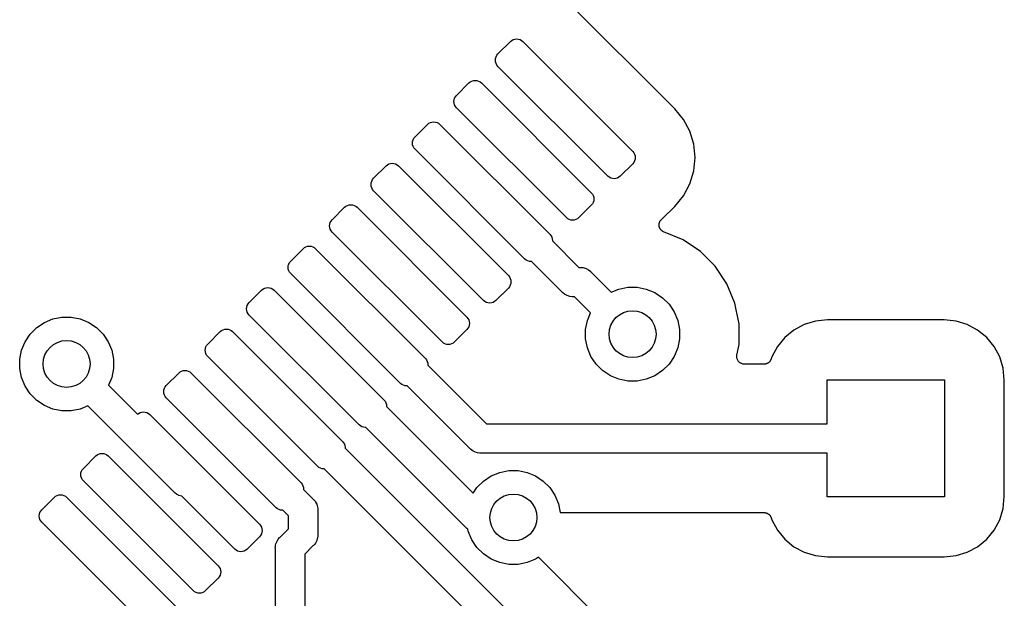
# Model space of a CAD drawing. Extents: x 1 to 139, y -76 to -1.
# Tile 11 of 51: x 21.19 to 29.59, y -70.58 to -65.64. Entities that reach past the tile are written whole.
import ezdxf

# ---------------------------------------------------------------- set-up
doc = ezdxf.new("R2010")
doc.units = 0
doc.header["$MEASUREMENT"] = 0
doc.layers.add('BLACK', color=7, linetype='CONTINUOUS')

msp = doc.modelspace()

# ---------------------------------------------------------------- linework, layer by layer
at = {"layer": 'BLACK', "linetype": 'CONTINUOUS'}
for p, q in [((26.7764, -66.4028), (25.8439, -65.4703)), ((25.3744, -65.8293), (25.3858, -65.8199)), ((25.3858, -65.8199), (25.3987, -65.813)), ((25.3987, -65.813), (25.4128, -65.8087)), ((25.4128, -65.8087), (25.4275, -65.8073)), ((25.4275, -65.8073), (25.4421, -65.8087)), ((25.4421, -65.8087), (25.4562, -65.813)), ((25.4562, -65.813), (25.4691, -65.8199)), ((25.4691, -65.8199), (25.4805, -65.8293)), ((25.2684, -65.9353), (25.3744, -65.8293)), ((25.4805, -65.8293), (26.4174, -66.7662)), ((25.2464, -65.9884), (25.2478, -65.9737)), ((25.2478, -66.003), (25.2464, -65.9884)), ((25.2478, -65.9737), (25.2521, -65.9597)), ((25.2521, -65.9597), (25.259, -65.9467)), ((25.259, -65.9467), (25.2684, -65.9353)), ((25.2521, -66.0171), (25.2478, -66.003)), ((25.259, -66.03), (25.2521, -66.0171)), ((25.2684, -66.0414), (25.259, -66.03)), ((26.2053, -66.9783), (25.2684, -66.0414)), ((24.9148, -66.2889), (25.0209, -66.1828)), ((25.0209, -66.1828), (25.0322, -66.1735)), ((25.0322, -66.1735), (25.0452, -66.1666)), ((25.0452, -66.1666), (25.0593, -66.1623)), ((25.0593, -66.1623), (25.0739, -66.1609)), ((25.0739, -66.1609), (25.0885, -66.1623)), ((25.0885, -66.1623), (25.1026, -66.1666)), ((25.1026, -66.1666), (25.1156, -66.1735)), ((25.1156, -66.1735), (25.1269, -66.1828)), ((25.1269, -66.1828), (26.0638, -67.1197)), ((24.8943, -66.3273), (24.8985, -66.3132)), ((24.8985, -66.3132), (24.9055, -66.3002)), ((24.9055, -66.3002), (24.9148, -66.2889)), ((24.8928, -66.3419), (24.8943, -66.3273)), ((24.8943, -66.3565), (24.8928, -66.3419)), ((24.8985, -66.3706), (24.8943, -66.3565)), ((24.9055, -66.3836), (24.8985, -66.3706)), ((24.9148, -66.3949), (24.9055, -66.3836)), ((25.8517, -67.3319), (24.9148, -66.3949)), ((26.8512, -66.4939), (26.7764, -66.4028)), ((26.9053, -66.5952), (26.8512, -66.4939)), ((24.5612, -66.6424), (24.6673, -66.5364)), ((24.6673, -66.5364), (24.6787, -66.527)), ((24.6787, -66.527), (24.6916, -66.5201)), ((24.6916, -66.5201), (24.7057, -66.5158)), ((24.7057, -66.5158), (24.7203, -66.5144)), ((24.7203, -66.5144), (24.735, -66.5158)), ((24.735, -66.5158), (24.749, -66.5201)), ((24.749, -66.5201), (24.762, -66.527)), ((24.762, -66.527), (24.7734, -66.5364)), ((24.7734, -66.5364), (25.7103, -67.4733)), ((24.545, -66.6668), (24.5519, -66.6538)), ((24.5519, -66.6538), (24.5612, -66.6424)), ((26.9386, -66.705), (26.9053, -66.5952)), ((24.5393, -66.6955), (24.5407, -66.6808)), ((24.5407, -66.7101), (24.5393, -66.6955)), ((24.5407, -66.6808), (24.545, -66.6668)), ((24.545, -66.7242), (24.5407, -66.7101)), ((24.5519, -66.7371), (24.545, -66.7242)), ((24.5612, -66.7485), (24.5519, -66.7371)), ((26.9498, -66.8192), (26.9386, -66.705)), ((25.4982, -67.6854), (24.5612, -66.7485)), ((26.4174, -66.7662), (26.4267, -66.7775)), ((26.4267, -66.7775), (26.4337, -66.7905)), ((26.4337, -66.7905), (26.4379, -66.8046)), ((26.4379, -66.8046), (26.4394, -66.8192)), ((26.4394, -66.8192), (26.4379, -66.8338)), ((26.9386, -66.9334), (26.9498, -66.8192)), ((24.2077, -66.996), (24.3138, -66.8899)), ((24.3138, -66.8899), (24.3251, -66.8806)), ((24.3251, -66.8806), (24.3381, -66.8737)), ((24.3381, -66.8737), (24.3522, -66.8694)), ((24.3522, -66.8694), (24.3668, -66.868)), ((24.3668, -66.868), (24.3814, -66.8694)), ((24.3814, -66.8694), (24.3955, -66.8737)), ((24.3955, -66.8737), (24.4085, -66.8806)), ((24.4085, -66.8806), (24.4198, -66.8899)), ((24.4198, -66.8899), (25.3567, -67.8268)), ((26.4174, -66.8722), (26.3113, -66.9783)), ((26.4267, -66.8609), (26.4174, -66.8722)), ((26.4337, -66.8479), (26.4267, -66.8609)), ((26.4379, -66.8338), (26.4337, -66.8479)), ((24.1984, -67.0074), (24.2077, -66.996)), ((26.2166, -66.9876), (26.2053, -66.9783)), ((26.2296, -66.9946), (26.2166, -66.9876)), ((26.2437, -66.9988), (26.2296, -66.9946)), ((26.287, -66.9946), (26.2729, -66.9988)), ((26.3, -66.9876), (26.287, -66.9946)), ((26.3113, -66.9783), (26.3, -66.9876)), ((26.9053, -67.0433), (26.9386, -66.9334)), ((24.1857, -67.049), (24.1872, -67.0344)), ((24.1872, -67.0637), (24.1857, -67.049)), ((24.1872, -67.0344), (24.1914, -67.0203)), ((24.1914, -67.0777), (24.1872, -67.0637)), ((24.1914, -67.0203), (24.1984, -67.0074)), ((24.1984, -67.0907), (24.1914, -67.0777)), ((26.2583, -67.0003), (26.2437, -66.9988)), ((26.2729, -66.9988), (26.2583, -67.0003)), ((26.8512, -67.1445), (26.9053, -67.0433)), ((24.2077, -67.1021), (24.1984, -67.0907)), ((25.1446, -68.039), (24.2077, -67.1021)), ((26.0638, -67.1197), (26.0732, -67.1311)), ((26.0732, -67.1311), (26.0801, -67.1441)), ((26.0801, -67.1441), (26.0844, -67.1581)), ((26.0844, -67.1581), (26.0858, -67.1728)), ((26.7764, -67.2356), (26.8512, -67.1445)), ((23.8541, -67.3495), (23.9602, -67.2435)), ((23.9602, -67.2435), (23.9716, -67.2342)), ((23.9716, -67.2342), (23.9845, -67.2272)), ((23.9845, -67.2272), (23.9986, -67.223)), ((23.9986, -67.223), (24.0132, -67.2215)), ((24.0132, -67.2215), (24.0279, -67.223)), ((24.0279, -67.223), (24.0419, -67.2272)), ((24.0419, -67.2272), (24.0549, -67.2342)), ((24.0549, -67.2342), (24.0663, -67.2435)), ((24.0663, -67.2435), (25.0032, -68.1804)), ((26.0638, -67.2258), (25.9578, -67.3319)), ((26.0732, -67.2144), (26.0638, -67.2258)), ((26.0801, -67.2015), (26.0732, -67.2144)), ((26.0844, -67.1874), (26.0801, -67.2015)), ((26.0858, -67.1728), (26.0844, -67.1874)), ((26.6747, -67.3373), (26.7764, -67.2356)), ((25.8631, -67.3412), (25.8517, -67.3319)), ((25.9578, -67.3319), (25.9464, -67.3412)), ((23.8322, -67.4026), (23.8336, -67.3879)), ((23.8336, -67.4172), (23.8322, -67.4026)), ((23.8336, -67.3879), (23.8379, -67.3739)), ((23.8379, -67.4313), (23.8336, -67.4172)), ((23.8379, -67.3739), (23.8448, -67.3609)), ((23.8448, -67.3609), (23.8541, -67.3495)), ((25.876, -67.3481), (25.8631, -67.3412)), ((25.8901, -67.3524), (25.876, -67.3481)), ((25.9047, -67.3538), (25.8901, -67.3524)), ((25.9194, -67.3524), (25.9047, -67.3538)), ((25.9334, -67.3481), (25.9194, -67.3524)), ((25.9464, -67.3412), (25.9334, -67.3481)), ((26.6418, -67.3937), (26.6421, -67.3908)), ((26.6421, -67.397), (26.6418, -67.3937)), ((26.6421, -67.3878), (26.6428, -67.3847)), ((26.6421, -67.3908), (26.6421, -67.3878)), ((26.6421, -67.4002), (26.6421, -67.397)), ((26.6427, -67.4031), (26.6421, -67.4002)), ((26.6429, -67.4061), (26.6427, -67.4031)), ((26.6428, -67.3847), (26.6431, -67.3814)), ((26.6438, -67.4092), (26.6429, -67.4061)), ((26.6431, -67.3814), (26.644, -67.3786)), ((26.6445, -67.4124), (26.6438, -67.4092)), ((26.644, -67.3786), (26.6446, -67.3757)), ((26.6456, -67.4151), (26.6445, -67.4124)), ((26.6446, -67.3757), (26.6459, -67.3727)), ((26.6464, -67.418), (26.6456, -67.4151)), ((26.6459, -67.3727), (26.6468, -67.3696)), ((26.6479, -67.4209), (26.6464, -67.418)), ((26.6468, -67.3696), (26.6482, -67.367)), ((26.6482, -67.367), (26.6494, -67.3643)), ((26.6494, -67.3643), (26.6512, -67.3615)), ((26.6512, -67.3615), (26.6527, -67.3587)), ((26.6527, -67.3587), (26.6546, -67.3564)), ((26.6546, -67.3564), (26.6563, -67.354)), ((26.6563, -67.354), (26.6586, -67.3517)), ((26.6586, -67.3517), (26.6607, -67.3492)), ((26.6607, -67.3492), (26.6629, -67.3473)), ((26.6629, -67.3473), (26.665, -67.3452)), ((26.665, -67.3452), (26.6747, -67.3373)), ((23.8448, -67.4442), (23.8379, -67.4313)), ((23.8541, -67.4556), (23.8448, -67.4442)), ((24.7911, -68.3925), (23.8541, -67.4556)), ((25.7103, -67.4733), (25.7196, -67.4847)), ((25.7196, -67.4847), (25.7266, -67.4976)), ((25.7266, -67.4976), (25.7308, -67.5117)), ((26.6491, -67.4239), (26.6479, -67.4209)), ((26.6508, -67.4264), (26.6491, -67.4239)), ((26.6521, -67.429), (26.6508, -67.4264)), ((26.6542, -67.4315), (26.6521, -67.429)), ((26.656, -67.4342), (26.6542, -67.4315)), ((26.658, -67.4363), (26.656, -67.4342)), ((26.6599, -67.4386), (26.658, -67.4363)), ((26.6624, -67.4407), (26.6599, -67.4386)), ((26.6646, -67.4431), (26.6624, -67.4407)), ((26.6671, -67.4447), (26.6646, -67.4431)), ((26.6694, -67.4466), (26.6671, -67.4447)), ((26.6722, -67.4482), (26.6694, -67.4466)), ((26.6749, -67.45), (26.6722, -67.4482)), ((26.6776, -67.4512), (26.6749, -67.45)), ((26.6802, -67.4526), (26.6776, -67.4512)), ((26.681, -67.453), (26.6802, -67.4526)), ((26.8461, -67.5213), (26.681, -67.453)), ((23.618, -67.5877), (23.631, -67.5808)), ((23.631, -67.5808), (23.6451, -67.5765)), ((23.6451, -67.5765), (23.6597, -67.5751)), ((23.6597, -67.5751), (23.6743, -67.5765)), ((23.6743, -67.5765), (23.6884, -67.5808)), ((23.6884, -67.5808), (23.7014, -67.5877)), ((25.7308, -67.5117), (25.7323, -67.5263)), ((25.7323, -67.5263), (25.7319, -67.5302)), ((25.7319, -67.5302), (25.9581, -67.7565)), ((26.9948, -67.6207), (26.8461, -67.5213)), ((23.5006, -67.7031), (23.6067, -67.597)), ((23.6067, -67.597), (23.618, -67.5877)), ((23.7014, -67.5877), (23.7127, -67.597)), ((23.7127, -67.597), (24.6496, -68.5339)), ((27.1213, -67.7472), (26.9948, -67.6207)), ((23.4786, -67.7561), (23.4801, -67.7415)), ((23.4801, -67.7415), (23.4843, -67.7274)), ((23.4843, -67.7274), (23.4913, -67.7145)), ((23.4913, -67.7145), (23.5006, -67.7031)), ((25.5095, -67.6947), (25.4982, -67.6854)), ((25.5225, -67.7017), (25.5095, -67.6947)), ((25.5366, -67.7059), (25.5225, -67.7017)), ((25.5512, -67.7074), (25.5366, -67.7059)), ((25.5551, -67.707), (25.5512, -67.7074)), ((25.8136, -67.9655), (25.5551, -67.707)), ((27.2207, -67.8959), (27.1213, -67.7472)), ((23.4801, -67.7708), (23.4786, -67.7561)), ((23.4843, -67.7848), (23.4801, -67.7708)), ((23.4913, -67.7978), (23.4843, -67.7848)), ((23.5006, -67.8092), (23.4913, -67.7978)), ((24.4375, -68.7461), (23.5006, -67.8092)), ((25.3567, -67.8268), (25.3661, -67.8382)), ((25.9581, -67.7565), (25.9654, -67.7565)), ((25.9654, -67.7565), (25.9715, -67.7559)), ((25.9715, -67.7559), (25.9776, -67.7565)), ((25.9776, -67.7565), (25.9776, -67.7565)), ((25.9776, -67.7565), (25.996, -67.7583)), ((25.996, -67.7583), (26.0196, -67.7655)), ((26.0196, -67.7655), (26.0413, -67.7771)), ((26.0413, -67.7771), (26.0603, -67.7927)), ((26.0603, -67.7927), (26.0642, -67.7975)), ((26.0642, -67.7975), (26.2349, -67.9681)), ((25.3661, -67.9215), (25.3567, -67.9329)), ((25.3661, -67.8382), (25.373, -67.8512)), ((25.373, -67.9086), (25.3661, -67.9215)), ((25.373, -67.8512), (25.3773, -67.8652)), ((25.3773, -67.8945), (25.373, -67.9086)), ((25.3773, -67.8652), (25.3787, -67.8799)), ((25.3787, -67.8799), (25.3773, -67.8945)), ((27.2891, -68.0611), (27.2207, -67.8959)), ((23.147, -68.0567), (23.2531, -67.9506)), ((23.2531, -67.9506), (23.2645, -67.9413)), ((23.2645, -67.9413), (23.2774, -67.9343)), ((23.2774, -67.9343), (23.2915, -67.9301)), ((23.2915, -67.9301), (23.3061, -67.9286)), ((23.3061, -67.9286), (23.3208, -67.9301)), ((23.3208, -67.9301), (23.3348, -67.9343)), ((23.3348, -67.9343), (23.3478, -67.9413)), ((23.3478, -67.9413), (23.3592, -67.9506)), ((23.3592, -67.9506), (24.2961, -68.8875)), ((25.3567, -67.9329), (25.2507, -68.039)), ((25.8176, -67.9703), (25.8136, -67.9655)), ((25.8223, -67.9742), (25.8176, -67.9703)), ((25.8366, -67.9859), (25.8223, -67.9742)), ((25.8575, -67.9971), (25.8366, -67.9859)), ((25.8583, -67.9975), (25.8575, -67.9971)), ((25.8819, -68.0047), (25.8583, -67.9975)), ((25.9002, -68.0065), (25.8819, -68.0047)), ((26.2349, -67.9681), (26.2993, -67.9414)), ((26.2993, -67.9414), (26.3766, -67.926)), ((26.3766, -67.926), (26.4554, -67.926)), ((26.4554, -67.926), (26.5327, -67.9414)), ((26.5327, -67.9414), (26.6055, -67.9715)), ((26.6055, -67.9715), (26.671, -68.0153)), ((23.1265, -68.0951), (23.1308, -68.081)), ((23.1308, -68.081), (23.1377, -68.068)), ((23.1377, -68.068), (23.147, -68.0567)), ((25.156, -68.0483), (25.1446, -68.039)), ((25.1689, -68.0552), (25.156, -68.0483)), ((25.183, -68.0595), (25.1689, -68.0552)), ((25.1976, -68.0609), (25.183, -68.0595)), ((25.2123, -68.0595), (25.1976, -68.0609)), ((25.2263, -68.0552), (25.2123, -68.0595)), ((25.2393, -68.0483), (25.2263, -68.0552)), ((25.2507, -68.039), (25.2393, -68.0483)), ((25.9064, -68.0071), (25.9002, -68.0065)), ((25.9002, -68.0065), (25.9002, -68.0065)), ((25.9125, -68.0065), (25.9064, -68.0071)), ((25.9197, -68.0065), (25.9125, -68.0065)), ((26.0581, -68.1449), (25.9197, -68.0065)), ((26.671, -68.0153), (26.7267, -68.071)), ((26.7267, -68.071), (26.7705, -68.1365)), ((27.3003, -68.1174), (27.2891, -68.0611)), ((23.1251, -68.1097), (23.1265, -68.0951)), ((23.1265, -68.1243), (23.1251, -68.1097)), ((23.1308, -68.1384), (23.1265, -68.1243)), ((23.1377, -68.1514), (23.1308, -68.1384)), ((23.147, -68.1627), (23.1377, -68.1514)), ((24.0839, -69.0996), (23.147, -68.1627)), ((26.0314, -68.2093), (26.0581, -68.1449)), ((26.7705, -68.1365), (26.8006, -68.2093)), ((27.324, -68.2366), (27.3003, -68.1174)), ((21.335, -68.2693), (21.4005, -68.2255)), ((21.4005, -68.2255), (21.4733, -68.1954)), ((21.4733, -68.1954), (21.5506, -68.18)), ((21.5506, -68.18), (21.6294, -68.18)), ((21.6294, -68.18), (21.7067, -68.1954)), ((21.7067, -68.1954), (21.7795, -68.2255)), ((21.7795, -68.2255), (21.845, -68.2693)), ((25.0032, -68.1804), (25.0125, -68.1918)), ((25.0125, -68.1918), (25.0194, -68.2047)), ((25.0194, -68.2047), (25.0237, -68.2188)), ((25.0237, -68.2481), (25.0194, -68.2621)), ((25.0237, -68.2188), (25.0252, -68.2334)), ((25.0252, -68.2334), (25.0237, -68.2481)), ((26.016, -68.2866), (26.0314, -68.2093)), ((26.8006, -68.2093), (26.816, -68.2866)), ((27.324, -68.4154), (27.324, -68.2366)), ((27.8797, -68.2434), (27.7914, -68.2906)), ((27.9754, -68.2143), (27.8797, -68.2434)), ((28.0781, -68.2042), (27.9754, -68.2143)), ((29.0719, -68.2042), (28.0781, -68.2042)), ((29.1746, -68.2143), (29.0719, -68.2042)), ((29.2703, -68.2434), (29.1746, -68.2143)), ((29.3586, -68.2906), (29.2703, -68.2434)), ((21.2355, -68.3905), (21.2793, -68.325)), ((21.2793, -68.325), (21.335, -68.2693)), ((21.845, -68.2693), (21.9007, -68.325)), ((21.9007, -68.325), (21.9445, -68.3905)), ((22.7935, -68.4102), (22.8995, -68.3041)), ((22.8995, -68.3041), (22.9109, -68.2948)), ((22.9109, -68.2948), (22.9239, -68.2879)), ((22.9239, -68.2879), (22.9379, -68.2836)), ((22.9379, -68.2836), (22.9526, -68.2822)), ((22.9526, -68.2822), (22.9672, -68.2836)), ((22.9672, -68.2836), (22.9813, -68.2879)), ((22.9813, -68.2879), (22.9942, -68.2948)), ((22.9942, -68.2948), (23.0056, -68.3041)), ((23.0056, -68.3041), (23.9425, -69.2411)), ((25.0032, -68.2865), (24.8971, -68.3925)), ((25.0125, -68.2751), (25.0032, -68.2865)), ((25.0194, -68.2621), (25.0125, -68.2751)), ((26.016, -68.3654), (26.016, -68.2866)), ((26.816, -68.2866), (26.816, -68.3654)), ((27.7914, -68.2906), (27.7141, -68.3541)), ((29.4359, -68.3541), (29.3586, -68.2906)), ((21.2054, -68.4633), (21.2355, -68.3905)), ((21.9445, -68.3905), (21.9746, -68.4633)), ((22.7772, -68.4345), (22.7842, -68.4216)), ((22.7842, -68.4216), (22.7935, -68.4102)), ((24.8024, -68.4019), (24.7911, -68.3925)), ((24.8154, -68.4088), (24.8024, -68.4019)), ((24.8295, -68.4131), (24.8154, -68.4088)), ((24.8441, -68.4145), (24.8295, -68.4131)), ((24.8587, -68.4131), (24.8441, -68.4145)), ((24.8728, -68.4088), (24.8587, -68.4131)), ((24.8858, -68.4019), (24.8728, -68.4088)), ((24.8971, -68.3925), (24.8858, -68.4019)), ((26.0314, -68.4427), (26.016, -68.3654)), ((26.816, -68.3654), (26.8006, -68.4427)), ((27.306, -68.5061), (27.324, -68.4154)), ((27.7141, -68.3541), (27.6506, -68.4314)), ((29.4994, -68.4314), (29.4359, -68.3541)), ((21.19, -68.5406), (21.2054, -68.4633)), ((21.9746, -68.4633), (21.99, -68.5406)), ((22.7715, -68.4632), (22.773, -68.4486)), ((22.773, -68.4779), (22.7715, -68.4632)), ((22.773, -68.4486), (22.7772, -68.4345)), ((22.7772, -68.4919), (22.773, -68.4779)), ((22.7842, -68.5049), (22.7772, -68.4919)), ((22.7935, -68.5163), (22.7842, -68.5049)), ((26.0615, -68.5155), (26.0314, -68.4427)), ((26.8006, -68.4427), (26.7705, -68.5155)), ((27.3054, -68.5121), (27.306, -68.5061)), ((27.6506, -68.4314), (27.6034, -68.5197)), ((29.5466, -68.5197), (29.4994, -68.4314)), ((21.19, -68.6194), (21.19, -68.5406)), ((21.99, -68.5406), (21.99, -68.6194)), ((23.7304, -69.4532), (22.7935, -68.5163)), ((24.6496, -68.5339), (24.659, -68.5453)), ((24.659, -68.5453), (24.6659, -68.5583)), ((24.6659, -68.5583), (24.6702, -68.5723)), ((24.6702, -68.5723), (24.6716, -68.587)), ((24.6716, -68.587), (24.6712, -68.5909)), ((24.6712, -68.5909), (25.1704, -69.09)), ((26.1053, -68.581), (26.0615, -68.5155)), ((26.161, -68.6367), (26.1053, -68.581)), ((26.7267, -68.581), (26.671, -68.6367)), ((26.7705, -68.5155), (26.7267, -68.581)), ((27.3047, -68.5181), (27.3054, -68.5121)), ((27.3048, -68.5182), (27.3047, -68.5181)), ((27.3047, -68.5184), (27.3048, -68.5182)), ((27.3053, -68.5245), (27.3047, -68.5184)), ((27.3059, -68.5304), (27.3053, -68.5245)), ((27.3059, -68.5306), (27.3059, -68.5304)), ((27.3059, -68.5308), (27.3059, -68.5306)), ((27.3077, -68.5365), (27.3059, -68.5308)), ((27.3094, -68.5423), (27.3077, -68.5365)), ((27.3095, -68.5425), (27.3094, -68.5423)), ((27.3095, -68.5426), (27.3095, -68.5425)), ((27.3123, -68.5478), (27.3095, -68.5426)), ((27.3151, -68.5533), (27.3123, -68.5478)), ((27.3152, -68.5534), (27.3151, -68.5533)), ((27.3153, -68.5536), (27.3152, -68.5534)), ((27.319, -68.5582), (27.3153, -68.5536)), ((27.3229, -68.5629), (27.319, -68.5582)), ((27.323, -68.5631), (27.3229, -68.5629)), ((27.3231, -68.5632), (27.323, -68.5631)), ((27.3277, -68.567), (27.3231, -68.5632)), ((27.3324, -68.5709), (27.3277, -68.567)), ((27.3325, -68.571), (27.3324, -68.5709)), ((27.3327, -68.5711), (27.3325, -68.571)), ((27.338, -68.574), (27.3327, -68.5711)), ((27.3432, -68.5769), (27.338, -68.574)), ((27.3434, -68.5769), (27.3432, -68.5769)), ((27.3436, -68.577), (27.3434, -68.5769)), ((27.3493, -68.5788), (27.3436, -68.577)), ((27.355, -68.5806), (27.3493, -68.5788)), ((27.3552, -68.5806), (27.355, -68.5806)), ((27.3554, -68.5807), (27.3552, -68.5806)), ((27.3613, -68.5813), (27.3554, -68.5807)), ((27.3674, -68.582), (27.3613, -68.5813)), ((27.3677, -68.582), (27.3674, -68.582)), ((27.3678, -68.582), (27.3677, -68.582)), ((27.3677, -68.582), (27.3677, -68.582)), ((27.3682, -68.582), (27.3678, -68.582)), ((27.5374, -68.582), (27.3682, -68.582)), ((27.5402, -68.5817), (27.5374, -68.582)), ((27.5431, -68.5817), (27.5402, -68.5817)), ((27.5464, -68.5811), (27.5431, -68.5817)), ((27.5497, -68.5808), (27.5464, -68.5811)), ((27.5524, -68.58), (27.5497, -68.5808)), ((27.5552, -68.5794), (27.5524, -68.58)), ((27.5584, -68.5782), (27.5552, -68.5794)), ((27.5616, -68.5772), (27.5584, -68.5782)), ((27.5641, -68.5759), (27.5616, -68.5772)), ((27.5667, -68.5748), (27.5641, -68.5759)), ((27.5696, -68.573), (27.5667, -68.5748)), ((27.5725, -68.5714), (27.5696, -68.573)), ((27.5747, -68.5696), (27.5725, -68.5714)), ((27.5771, -68.568), (27.5747, -68.5696)), ((27.5795, -68.5657), (27.5771, -68.568)), ((27.5821, -68.5636), (27.5795, -68.5657)), ((27.584, -68.5614), (27.5821, -68.5636)), ((27.586, -68.5594), (27.584, -68.5614)), ((27.5879, -68.5566), (27.586, -68.5594)), ((27.59, -68.554), (27.5879, -68.5566)), ((27.5914, -68.5515), (27.59, -68.554)), ((27.593, -68.5492), (27.5914, -68.5515)), ((27.5943, -68.5461), (27.593, -68.5492)), ((27.5959, -68.5431), (27.5943, -68.5461)), ((27.5968, -68.5404), (27.5959, -68.5431)), ((27.5979, -68.5378), (27.5968, -68.5404)), ((27.5982, -68.5369), (27.5979, -68.5378)), ((27.6034, -68.5197), (27.5982, -68.5369)), ((29.5756, -68.6154), (29.5466, -68.5197)), ((21.2054, -68.6967), (21.19, -68.6194)), ((21.99, -68.6194), (21.9746, -68.6967)), ((22.4399, -68.7638), (22.546, -68.6577)), ((22.546, -68.6577), (22.5574, -68.6484)), ((22.5574, -68.6484), (22.5703, -68.6414)), ((22.5703, -68.6414), (22.5844, -68.6372)), ((22.5844, -68.6372), (22.599, -68.6357)), ((22.599, -68.6357), (22.6137, -68.6372)), ((22.6137, -68.6372), (22.6277, -68.6414)), ((22.6277, -68.6414), (22.6407, -68.6484)), ((22.6407, -68.6484), (22.6521, -68.6577)), ((22.6521, -68.6577), (23.589, -69.5946)), ((26.2265, -68.6805), (26.161, -68.6367)), ((26.671, -68.6367), (26.6055, -68.6805)), ((29.5858, -68.7181), (29.5756, -68.6154)), ((21.2355, -68.7695), (21.2054, -68.6967)), ((21.9746, -68.6967), (21.9479, -68.7611)), ((21.9479, -68.7611), (22.1955, -69.0087)), ((24.4489, -68.7554), (24.4375, -68.7461)), ((24.4618, -68.7623), (24.4489, -68.7554)), ((26.2993, -68.7106), (26.2265, -68.6805)), ((26.3766, -68.726), (26.2993, -68.7106)), ((26.4554, -68.726), (26.3766, -68.726)), ((26.5327, -68.7106), (26.4554, -68.726)), ((26.6055, -68.6805), (26.5327, -68.7106)), ((28.075, -69.09), (28.075, -68.715)), ((28.075, -68.715), (29.075, -68.715)), ((29.075, -68.715), (29.075, -69.715)), ((29.5858, -69.7119), (29.5858, -68.7181)), ((21.2793, -68.835), (21.2355, -68.7695)), ((21.335, -68.8907), (21.2793, -68.835)), ((22.418, -68.8168), (22.4194, -68.8022)), ((22.4194, -68.8314), (22.418, -68.8168)), ((22.4194, -68.8022), (22.4237, -68.7881)), ((22.4237, -68.8455), (22.4194, -68.8314)), ((22.4237, -68.7881), (22.4306, -68.7751)), ((22.4306, -68.8585), (22.4237, -68.8455)), ((22.4306, -68.7751), (22.4399, -68.7638)), ((24.4759, -68.7666), (24.4618, -68.7623)), ((24.4905, -68.768), (24.4759, -68.7666)), ((24.4944, -68.7677), (24.4905, -68.768)), ((25.0259, -69.2991), (24.4944, -68.7677)), ((21.4005, -68.9345), (21.335, -68.8907)), ((22.4399, -68.8698), (22.4306, -68.8585)), ((23.3768, -69.8067), (22.4399, -68.8698)), ((24.2961, -68.8875), (24.3054, -68.8989)), ((24.3054, -68.8989), (24.3123, -68.9118)), ((24.3123, -68.9118), (24.3166, -68.9259)), ((24.3166, -68.9259), (24.318, -68.9405)), ((21.4733, -68.9646), (21.4005, -68.9345)), ((21.5506, -68.98), (21.4733, -68.9646)), ((21.6294, -68.98), (21.5506, -68.98)), ((21.7067, -68.9646), (21.6294, -68.98)), ((21.7711, -68.9379), (21.7067, -68.9646)), ((22.503, -69.6698), (21.7711, -68.9379)), ((22.1955, -69.0087), (22.2038, -69.0019)), ((22.2038, -69.0019), (22.2168, -68.995)), ((22.2168, -68.995), (22.2308, -68.9907)), ((22.2308, -68.9907), (22.2455, -68.9893)), ((22.2455, -68.9893), (22.2601, -68.9907)), ((22.2601, -68.9907), (22.2742, -68.995)), ((22.2742, -68.995), (22.2871, -69.0019)), ((22.2871, -69.0019), (22.2985, -69.0112)), ((22.2985, -69.0112), (23.2354, -69.9482)), ((24.318, -68.9405), (24.3177, -68.9444)), ((24.3177, -68.9444), (25.0568, -69.6836)), ((25.1704, -69.09), (28.075, -69.09)), ((24.0953, -69.109), (24.0839, -69.0996)), ((24.1083, -69.1159), (24.0953, -69.109)), ((24.1223, -69.1202), (24.1083, -69.1159)), ((24.137, -69.1216), (24.1223, -69.1202)), ((24.1409, -69.1212), (24.137, -69.1216)), ((24.9937, -69.9741), (24.1409, -69.1212)), ((23.9425, -69.2411), (23.9519, -69.2524)), ((23.9519, -69.2524), (23.9588, -69.2654)), ((21.8502, -69.3555), (21.8632, -69.3485)), ((21.8632, -69.3485), (21.8773, -69.3443)), ((21.8773, -69.3443), (21.8919, -69.3428)), ((21.8919, -69.3428), (21.9065, -69.3443)), ((21.9065, -69.3443), (21.9206, -69.3485)), ((21.9206, -69.3485), (21.9336, -69.3555)), ((23.9588, -69.2654), (23.9631, -69.2795)), ((23.9631, -69.2795), (23.9645, -69.2941)), ((23.9645, -69.2941), (23.9641, -69.298)), ((23.9641, -69.298), (26.1191, -71.453)), ((25.0298, -69.3038), (25.0259, -69.2991)), ((25.0345, -69.3077), (25.0298, -69.3038)), ((25.0346, -69.3077), (25.0345, -69.3077)), ((25.0442, -69.3157), (25.0346, -69.3077)), ((25.0484, -69.3191), (25.0442, -69.3157)), ((25.0488, -69.3194), (25.0484, -69.3191)), ((25.0562, -69.3234), (25.0488, -69.3194)), ((25.0705, -69.331), (25.0562, -69.3234)), ((25.073, -69.3318), (25.0705, -69.331)), ((25.0705, -69.331), (25.0705, -69.331)), ((25.0705, -69.331), (25.0705, -69.331)), ((25.0941, -69.3382), (25.073, -69.3318)), ((25.1125, -69.34), (25.0941, -69.3382)), ((25.1186, -69.3406), (25.1125, -69.34)), ((25.1125, -69.34), (25.1125, -69.34)), ((25.1247, -69.34), (25.1186, -69.3406)), ((28.075, -69.34), (25.1247, -69.34)), ((28.075, -69.715), (28.075, -69.34)), ((21.7328, -69.4709), (21.8389, -69.3648)), ((21.8389, -69.3648), (21.8502, -69.3555)), ((21.9336, -69.3555), (21.9449, -69.3648)), ((21.9449, -69.3648), (22.8819, -70.3017)), ((21.7109, -69.5239), (21.7123, -69.5093)), ((21.7123, -69.5093), (21.7166, -69.4952)), ((21.7166, -69.4952), (21.7235, -69.4822)), ((21.7235, -69.4822), (21.7328, -69.4709)), ((23.7418, -69.4625), (23.7304, -69.4532)), ((23.7547, -69.4694), (23.7418, -69.4625)), ((23.7688, -69.4737), (23.7547, -69.4694)), ((23.7834, -69.4752), (23.7688, -69.4737)), ((23.7873, -69.4748), (23.7834, -69.4752)), ((25.91, -71.5975), (23.7873, -69.4748)), ((25.2105, -69.5355), (25.2833, -69.5054)), ((25.2833, -69.5054), (25.3606, -69.49)), ((25.3606, -69.49), (25.4394, -69.49)), ((25.4394, -69.49), (25.5167, -69.5054)), ((25.5167, -69.5054), (25.5895, -69.5355)), ((21.7123, -69.5385), (21.7109, -69.5239)), ((21.7166, -69.5526), (21.7123, -69.5385)), ((21.7235, -69.5656), (21.7166, -69.5526)), ((21.7328, -69.5769), (21.7235, -69.5656)), ((22.6697, -70.5138), (21.7328, -69.5769)), ((23.589, -69.5946), (23.5983, -69.606)), ((25.0893, -69.635), (25.145, -69.5793)), ((25.145, -69.5793), (25.2105, -69.5355)), ((25.5895, -69.5355), (25.655, -69.5793)), ((25.655, -69.5793), (25.7107, -69.635)), ((22.507, -69.6746), (22.503, -69.6698)), ((22.5117, -69.6785), (22.507, -69.6746)), ((22.526, -69.6902), (22.5117, -69.6785)), ((22.5117, -69.6785), (22.5117, -69.6785)), ((23.5983, -69.606), (23.6052, -69.6189)), ((23.6052, -69.6189), (23.6095, -69.633)), ((23.6095, -69.633), (23.6109, -69.6476)), ((23.6109, -69.6476), (23.6106, -69.6515)), ((23.6106, -69.6515), (23.6907, -69.7317)), ((25.0568, -69.6836), (25.0893, -69.635)), ((25.7107, -69.635), (25.7545, -69.7005)), ((21.3793, -69.8244), (21.4853, -69.7184)), ((21.4853, -69.7184), (21.4967, -69.709)), ((21.4967, -69.709), (21.5097, -69.7021)), ((21.5097, -69.7021), (21.5237, -69.6978)), ((21.5237, -69.6978), (21.5384, -69.6964)), ((21.5384, -69.6964), (21.553, -69.6978)), ((21.553, -69.6978), (21.5671, -69.7021)), ((21.5671, -69.7021), (21.58, -69.709)), ((21.58, -69.709), (21.5914, -69.7184)), ((21.5914, -69.7184), (22.5283, -70.6553)), ((22.5453, -69.7005), (22.526, -69.6902)), ((22.5477, -69.7018), (22.5453, -69.7005)), ((22.5713, -69.709), (22.5477, -69.7018)), ((22.572, -69.709), (22.5713, -69.709)), ((23.0233, -70.1603), (22.572, -69.709)), ((23.6907, -69.7317), (23.6955, -69.7356)), ((23.6955, -69.7356), (23.7008, -69.742)), ((23.7008, -69.742), (23.7111, -69.7546)), ((23.7111, -69.7546), (23.7111, -69.7546)), ((23.7111, -69.7546), (23.7111, -69.7546)), ((23.7111, -69.7546), (23.7131, -69.7582)), ((23.7131, -69.7582), (23.7227, -69.7763)), ((25.7545, -69.7005), (25.7846, -69.7733)), ((29.075, -69.715), (28.075, -69.715)), ((29.5756, -69.8146), (29.5858, -69.7119)), ((21.3587, -69.8628), (21.363, -69.8487)), ((21.363, -69.8487), (21.3699, -69.8358)), ((21.3699, -69.8358), (21.3793, -69.8244)), ((23.3882, -69.8161), (23.3768, -69.8067)), ((23.4012, -69.823), (23.3882, -69.8161)), ((23.4152, -69.8273), (23.4012, -69.823)), ((23.4299, -69.8287), (23.4152, -69.8273)), ((23.4338, -69.8283), (23.4299, -69.8287)), ((23.4817, -69.8762), (23.4338, -69.8283)), ((23.7227, -69.7763), (23.7227, -69.7763)), ((23.7227, -69.7763), (23.7227, -69.7763)), ((23.7227, -69.7763), (23.7269, -69.79)), ((23.7269, -69.79), (23.7289, -69.7967)), ((23.7289, -69.7967), (23.7299, -69.7999)), ((23.7299, -69.7999), (23.7315, -69.8161)), ((23.7315, -69.8161), (23.7323, -69.8244)), ((23.7323, -69.8244), (23.7317, -69.8305)), ((23.7317, -69.8305), (23.7317, -70.0333)), ((25.7846, -69.7733), (25.7995, -69.848)), ((25.7995, -69.848), (27.5374, -69.848)), ((27.5374, -69.848), (27.5383, -69.848)), ((27.5383, -69.848), (27.5411, -69.8483)), ((27.5411, -69.8483), (27.5439, -69.8483)), ((27.5439, -69.8483), (27.5472, -69.849)), ((27.5472, -69.849), (27.5506, -69.8494)), ((27.5506, -69.8494), (27.5533, -69.8502)), ((27.5533, -69.8502), (27.5561, -69.8508)), ((27.5561, -69.8508), (27.5592, -69.8521)), ((27.5592, -69.8521), (27.5624, -69.8531)), ((29.5466, -69.9103), (29.5756, -69.8146)), ((21.3573, -69.8775), (21.3587, -69.8628)), ((21.3587, -69.8921), (21.3573, -69.8775)), ((21.363, -69.9062), (21.3587, -69.8921)), ((21.3699, -69.9191), (21.363, -69.9062)), ((21.3793, -69.9305), (21.3699, -69.9191)), ((22.3162, -70.8674), (21.3793, -69.9305)), ((23.4817, -69.9876), (23.4817, -69.8762)), ((27.5624, -69.8531), (27.5649, -69.8545)), ((27.5649, -69.8545), (27.5675, -69.8556)), ((27.5675, -69.8556), (27.5703, -69.8575)), ((27.5703, -69.8575), (27.5733, -69.8591)), ((27.5733, -69.8591), (27.5755, -69.8609)), ((27.5755, -69.8609), (27.5778, -69.8625)), ((27.5778, -69.8625), (27.5802, -69.8649)), ((27.5802, -69.8649), (27.5828, -69.8671)), ((27.5828, -69.8671), (27.5845, -69.8693)), ((27.5845, -69.8693), (27.5865, -69.8713)), ((27.5865, -69.8713), (27.5884, -69.8741)), ((27.5884, -69.8741), (27.5905, -69.8767)), ((27.5905, -69.8767), (27.5918, -69.8792)), ((27.5918, -69.8792), (27.5934, -69.8816)), ((27.5934, -69.8816), (27.5947, -69.8847)), ((27.5947, -69.8847), (27.5963, -69.8877)), ((27.5963, -69.8877), (27.5971, -69.8904)), ((27.5971, -69.8904), (27.5982, -69.8931)), ((27.5982, -69.8931), (27.6034, -69.9103)), ((27.6034, -69.9103), (27.6506, -69.9986)), ((29.4994, -69.9986), (29.5466, -69.9103)), ((23.2354, -69.9482), (23.2447, -69.9595)), ((23.2447, -69.9595), (23.2517, -69.9725)), ((23.2517, -69.9725), (23.2559, -69.9866)), ((23.2559, -70.0158), (23.2517, -70.0299)), ((23.2559, -69.9866), (23.2574, -70.0012)), ((23.2574, -70.0012), (23.2559, -70.0158)), ((23.411, -70.0583), (23.4817, -69.9876)), ((24.9976, -69.9788), (24.9937, -69.9741)), ((25.0024, -69.9827), (24.9976, -69.9788)), ((25.0118, -69.9905), (25.0024, -69.9827)), ((25.0024, -69.9827), (25.0024, -69.9827)), ((25.0122, -69.9908), (25.0118, -69.9905)), ((25.0154, -70.0067), (25.0122, -69.9908)), ((25.0455, -70.0795), (25.0154, -70.0067)), ((27.6506, -69.9986), (27.7141, -70.0759)), ((29.4359, -70.0759), (29.4994, -69.9986)), ((23.2354, -70.0542), (23.1294, -70.1603)), ((23.2447, -70.0429), (23.2354, -70.0542)), ((23.2517, -70.0299), (23.2447, -70.0429)), ((23.3755, -70.1142), (23.379, -70.1029)), ((23.379, -70.1029), (23.3851, -70.0915)), ((23.379, -70.1029), (23.379, -70.1029)), ((23.379, -70.1029), (23.379, -70.1029)), ((23.3851, -70.0915), (23.3906, -70.0812)), ((23.3906, -70.0812), (23.3998, -70.0699)), ((23.3906, -70.0812), (23.3906, -70.0812)), ((23.3906, -70.0812), (23.3906, -70.0812)), ((23.3998, -70.0699), (23.4062, -70.0622)), ((23.4062, -70.0622), (23.411, -70.0583)), ((23.7176, -70.0971), (23.7111, -70.1092)), ((23.7227, -70.0875), (23.7176, -70.0971)), ((23.727, -70.0734), (23.7227, -70.0875)), ((23.7227, -70.0875), (23.7227, -70.0875)), ((23.7227, -70.0875), (23.7227, -70.0875)), ((23.7299, -70.064), (23.727, -70.0734)), ((23.7313, -70.0493), (23.7299, -70.0639)), ((23.7299, -70.0639), (23.7299, -70.0639)), ((23.7299, -70.0639), (23.7299, -70.064)), ((23.7323, -70.0395), (23.7313, -70.0493)), ((23.7317, -70.0333), (23.7323, -70.0395)), ((25.0893, -70.145), (25.0455, -70.0795)), ((27.7141, -70.0759), (27.7914, -70.1394)), ((29.3586, -70.1394), (29.4359, -70.0759)), ((23.0347, -70.1696), (23.0233, -70.1603)), ((23.0476, -70.1766), (23.0347, -70.1696)), ((23.0617, -70.1808), (23.0476, -70.1766)), ((23.0763, -70.1823), (23.0617, -70.1808)), ((23.091, -70.1808), (23.0763, -70.1823)), ((23.105, -70.1766), (23.091, -70.1808)), ((23.118, -70.1696), (23.105, -70.1766)), ((23.1294, -70.1603), (23.118, -70.1696)), ((23.3694, -70.1509), (23.3706, -70.1386)), ((23.37, -70.1571), (23.3694, -70.1509)), ((23.37, -72.525), (23.37, -70.1571)), ((23.3706, -70.1386), (23.3718, -70.1265)), ((23.3718, -70.1264), (23.3755, -70.1142)), ((23.3718, -70.1265), (23.3718, -70.1264)), ((23.3718, -70.1265), (23.3718, -70.1265)), ((23.6907, -70.1321), (23.62, -70.2028)), ((23.6955, -70.1282), (23.6907, -70.1321)), ((23.7027, -70.1195), (23.6955, -70.1282)), ((23.7111, -70.1092), (23.7027, -70.1195)), ((23.7111, -70.1092), (23.7111, -70.1092)), ((23.7111, -70.1092), (23.7111, -70.1092)), ((25.145, -70.2007), (25.0893, -70.145)), ((27.7914, -70.1394), (27.8797, -70.1866)), ((27.8797, -70.1866), (27.9754, -70.2156)), ((29.1746, -70.2156), (29.2703, -70.1866)), ((29.2703, -70.1866), (29.3586, -70.1394)), ((23.62, -70.2028), (23.62, -72.525)), ((25.2105, -70.2445), (25.145, -70.2007)), ((25.2833, -70.2746), (25.2105, -70.2445)), ((25.5895, -70.2445), (25.5167, -70.2746)), ((25.6132, -70.2287), (25.5895, -70.2445)), ((26.4584, -71.0739), (25.6132, -70.2287)), ((27.9754, -70.2156), (28.0781, -70.2258)), ((28.0781, -70.2258), (29.0719, -70.2258)), ((29.0719, -70.2258), (29.1746, -70.2156)), ((22.8819, -70.3017), (22.8912, -70.3131)), ((22.8912, -70.3131), (22.8981, -70.326)), ((22.8981, -70.326), (22.9024, -70.3401)), ((22.9024, -70.3401), (22.9038, -70.3547)), ((22.9038, -70.3547), (22.9024, -70.3694)), ((25.3606, -70.29), (25.2833, -70.2746)), ((25.4394, -70.29), (25.3606, -70.29)), ((25.5167, -70.2746), (25.4394, -70.29)), ((22.8819, -70.4078), (22.7758, -70.5138)), ((22.8912, -70.3964), (22.8819, -70.4078)), ((22.8981, -70.3834), (22.8912, -70.3964)), ((22.9024, -70.3694), (22.8981, -70.3834)), ((22.6811, -70.5232), (22.6697, -70.5138)), ((22.6941, -70.5301), (22.6811, -70.5232)), ((22.7644, -70.5232), (22.7515, -70.5301)), ((22.7758, -70.5138), (22.7644, -70.5232)), ((22.7081, -70.5344), (22.6941, -70.5301)), ((22.7228, -70.5358), (22.7081, -70.5344)), ((22.7374, -70.5344), (22.7228, -70.5358)), ((22.7515, -70.5301), (22.7374, -70.5344))]:
    msp.add_line(p, q, dxfattribs=at)
at = {"layer": 'BLACK'}
for centre in [(26.416, -68.326), (21.59, -68.58), (25.4, -69.89)]:
    msp.add_circle(centre, 0.2, dxfattribs=at)

doc.saveas('drawing.dxf')
